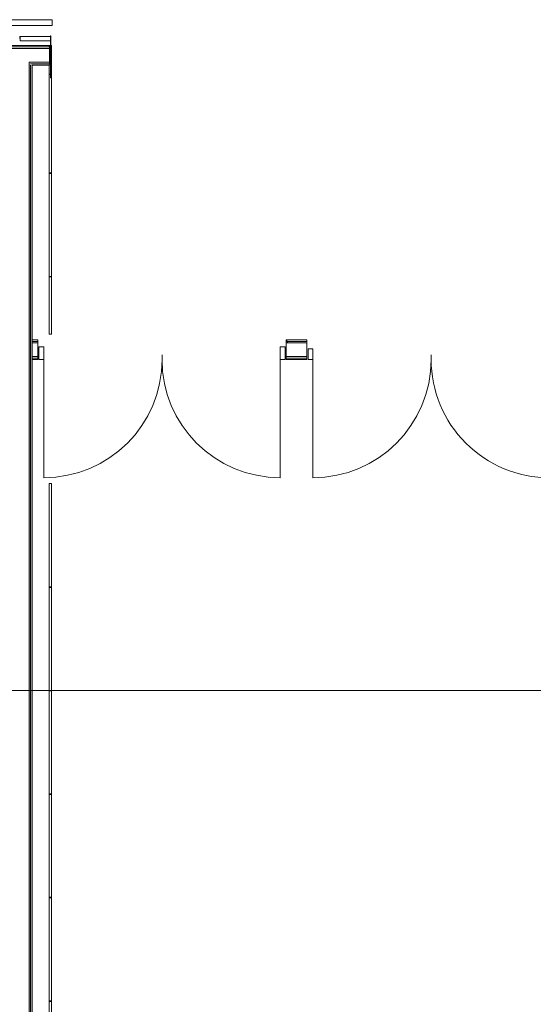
# Model space of a CAD drawing. Header units: millimetres. Extents: x 405189 to 603908, y 766722 to 946183.
# Tile 6 of 40: x 575920 to 580386, y 798545 to 807108. Entities that reach past the tile are written whole.
import ezdxf

# ---------------------------------------------------------------- set-up
doc = ezdxf.new("R2010")
doc.units = ezdxf.units.MM
for name, color, linetype, lineweight in [('A2-D', 1, 'Continuous', 5), ('A2-DOR', 1, 'Continuous', 5), ('A2312', 1, 'Continuous', 5), ('A24', 1, 'Continuous', 5), ('A281-1', 1, 'Continuous', 5), ('A822', 1, 'Continuous', 5)]:
    doc.layers.add(name, color=color, linetype=linetype, lineweight=lineweight)
pattern_1 = [(0.000387, (-230611.96, 401373.12), (406.399313, 101.602748), [33.528, -271.272, 33.528, -1896.872]), (0.000387, (-230611.96, 401373.12), (406.399313, 101.602748), [-338.328, -271.272, 33.528, -576.072, -1016]), (0.000387, (-230611.96, 401373.12), (406.399313, 101.602748), [-1219.2, 33.528, -271.272, 33.528, -677.672]), (0.000387, (-230611.96, 401373.12), (406.399313, 101.602748), [-1557.528, -169.672, 33.528, -474.472]), (120.000387, (-230459.56, 401423.92), (-291.190218, 301.150755), [33.528, -271.272, -1930.4]), (120.000387, (-230459.56, 401423.92), (-291.190218, 301.150755), [-304.8, 33.528, -271.272, -1625.6]), (120.000387, (-230459.56, 401423.92), (-291.190218, 301.150755), [-609.6, 33.528, -576.072, -1016]), (120.000387, (-230459.56, 401423.92), (-291.190218, 301.150755), [-1219.2, 33.528, -271.272, -711.2]), (120.000387, (-230459.56, 401423.92), (-291.190218, 301.150755), [-1524, 33.528, -169.672, -508]), (120.000387, (-230459.56, 401423.92), (-291.190218, 301.150755), [-1727.2, 33.528, -474.472]), (240.000387, (-230408.76, 401627.12), (-115.209095, -402.753503), [33.528, -271.272, -1930.4]), (240.000387, (-230408.76, 401627.12), (-115.209095, -402.753503), [-304.8, 33.528, -271.272, -1625.6]), (240.000387, (-230408.76, 401627.12), (-115.209095, -402.753503), [-609.6, 33.528, -576.072, -1016]), (240.000387, (-230408.76, 401627.12), (-115.209095, -402.753503), [-1219.2, 33.528, -271.272, -711.2]), (240.000387, (-230408.76, 401627.12), (-115.209095, -402.753503), [-1524, 33.528, -169.672, -508]), (240.000387, (-230408.76, 401627.12), (-115.209095, -402.753503), [-1727.2, 33.528, -474.472])]

# ---------------------------------------------------------------- blocks, each defined once
blk = doc.blocks.new('Railing - Railing-9394069-br003-h01-a-200-1-0001')
at = {"layer": 'A281-1'}
for p, q in [((764257.6, -588667.5), (760977.6, -588667.5)), ((760977.6, -588717.5), (760977.6, -588667.5)), ((764257.6, -588667.5), (764257.6, -588717.5)), ((760977.6, -588717.5), (764257.6, -588717.5))]:
    blk.add_line(p, q, dxfattribs=at)
blk = doc.blocks.new('A200 - Slagdør - Tofløyet - A244 - DI_LSO - 2140 x 2190 mm-28745118-br003-h01-a-200-1-0001')
at = {"layer": 'A2-D'}
for p, q in [((-1113.3, 24), (-1155.3, 24)), ((-1155.3, 24), (-1155.3, -85)), ((-1113.3, -85), (-1113.3, 24)), ((984.7, 24), (942.7, 24)), ((942.7, 24), (942.7, -85)), ((984.7, -85), (984.7, 24)), ((-1155.3, -85), (-1113.3, -85)), ((942.7, -85), (984.7, -85))]:
    blk.add_line(p, q, dxfattribs=at)
at = {"layer": 'A2-DOR'}
for p, q in [((-1113.3, -85), (-1113.3, -1113)), ((-85.3, -85), (-85.3, -45)), ((942.7, -85), (942.7, -1113))]:
    blk.add_line(p, q, dxfattribs=at)
for centre, start, end in [((-1113.3, -85), 270, 0), ((942.7, -85), 180, 270)]:
    blk.add_arc(centre, 1028, start, end, dxfattribs=at)
blk = doc.blocks.new('A200 - Slagdør - Tofløyet - A244 - DI_LSO - 2140 x 2190 mm-28745119-br003-h01-a-200-1-0001')
at = {"layer": 'A2-D'}
for p, q in [((-1155.3, -7), (-1155.3, 85)), ((-1155.3, 85), (-1113.3, 85)), ((-1113.3, 85), (-1113.3, -7)), ((942.7, -7), (942.7, 85)), ((942.7, 85), (984.7, 85)), ((984.7, 85), (984.7, -7)), ((-1113.3, -7), (-1155.3, -7)), ((984.7, -7), (942.7, -7))]:
    blk.add_line(p, q, dxfattribs=at)
at = {"layer": 'A2-DOR'}
for p, q in [((-1113.3, 85), (-1113.3, 1113)), ((942.7, 85), (942.7, 1113)), ((-85.3, 85), (-85.3, 45))]:
    blk.add_line(p, q, dxfattribs=at)
for centre, start, end in [((-1113.3, 85), 360, 90), ((942.7, 85), 90, 180)]:
    blk.add_arc(centre, 1028, start, end, dxfattribs=at)
blk = doc.blocks.new('System Panel - A246-T01 - Trespiler-45100904-br003-h01-a-200-1-0001')
at = {"layer": 'A2312'}
for p, q in [((131, 0), (-131, 0)), ((-131, 0), (-131, -40)), ((131, -40), (131, 0)), ((-131, -40), (131, -40))]:
    blk.add_line(p, q, dxfattribs=at)
blk = doc.blocks.new('Rectangular Mullion - A248-M03 kantbeskyt_ åpning 365-41681126-br003-h01-a-200-1-0001')
at = {"layer": 'A2312'}
h = blk.add_hatch(dxfattribs=at)
h.set_pattern_fill('FP_176', color=256, style=0, pattern_type=2)
h.set_pattern_definition([(315, (-806801.88, 405589.84), (251.44717, 251.44717), []), (315, (-806801.88, 405208.84), (251.44717, 251.44717), [])])
h.paths.add_polyline_path([(2.5, 360), (2.5, -5), (-2.5, -5), (-2.5, 360)])
for p, q in [((-2.5, 360), (2.5, 360)), ((-2.5, -5), (-2.5, 360)), ((2.5, 360), (2.5, -5)), ((2.5, -5), (-2.5, -5))]:
    blk.add_line(p, q, dxfattribs=at)
blk = doc.blocks.new('System Panel - A246-L01 - Laminatpanel-40145039-br003-h01-a-200-1-0001')
at = {"layer": 'A2312'}
for p, q in [((447.5, 0), (-447.5, 0)), ((-447.5, 0), (-447.5, -20)), ((447.5, -20), (447.5, 0)), ((-447.5, -20), (447.5, -20))]:
    blk.add_line(p, q, dxfattribs=at)
blk = doc.blocks.new('System Panel - A246-L01 - Laminatpanel-40145036-br003-h01-a-200-1-0001')
at = {"layer": 'A2312'}
for p, q in [((248.9, 0), (-248.9, 0)), ((-248.9, 0), (-248.9, -20)), ((-248.9, -20), (248.9, -20)), ((248.9, -20), (248.9, 0))]:
    blk.add_line(p, q, dxfattribs=at)
blk = doc.blocks.new('System Panel - A246-L01 - Laminatpanel-40076742-br003-h01-a-200-1-0001')
at = {"layer": 'A2312'}
for p, q in [((447.5, 0), (-447.5, 0)), ((-447.5, 0), (-447.5, -20)), ((447.5, -20), (447.5, 0)), ((-447.5, -20), (447.5, -20))]:
    blk.add_line(p, q, dxfattribs=at)
blk = doc.blocks.new('System Panel - A246-L01 - Laminatpanel-40145032-br003-h01-a-200-1-0001')
at = {"layer": 'A2312'}
for p, q in [((448.75, 0), (-448.75, 0)), ((448.75, -20), (448.75, 0)), ((-448.75, 0), (-448.75, -20)), ((-448.75, -20), (448.75, -20))]:
    blk.add_line(p, q, dxfattribs=at)
blk = doc.blocks.new('System Panel - A246-L01 - Laminatpanel-40177125-br003-h01-a-200-1-0001')
at = {"layer": 'A2312'}
for p, q in [((427.5, 0), (-427.5, 0)), ((-427.5, 0), (-427.5, -20)), ((427.5, -20), (427.5, 0)), ((-427.5, -20), (427.5, -20))]:
    blk.add_line(p, q, dxfattribs=at)
blk = doc.blocks.new('Rectangular Mullion - A246 - Fuge 5mm L09-41681129-br003-h01-a-200-1-0001')
at = {"layer": 'A2312'}
blk.add_hatch(color=256, dxfattribs=at).paths.add_polyline_path([(2.5, 20), (2.5, 0), (-2.5, 0), (-2.5, 20)])
for p, q in [((-2.5, 20), (2.5, 20)), ((-2.5, 0), (-2.5, 20)), ((2.5, 20), (2.5, 0)), ((2.5, 0), (-2.5, 0))]:
    blk.add_line(p, q, dxfattribs=at)
blk = doc.blocks.new('Rectangular Mullion - A246 - Fuge 5mm L09-40193498-br003-h01-a-200-1-0001')
at = {"layer": 'A2312'}
blk.add_hatch(color=256, dxfattribs=at).paths.add_polyline_path([(2.5, 0), (-2.5, 0), (-2.5, 20), (2.5, 20)])
for p, q in [((-2.5, 20), (2.5, 20)), ((-2.5, 0), (-2.5, 20)), ((2.5, 20), (2.5, 0)), ((2.5, 0), (-2.5, 0))]:
    blk.add_line(p, q, dxfattribs=at)
blk = doc.blocks.new('Rectangular Mullion - A246 - Fuge 5mm L09-40145034-br003-h01-a-200-1-0001')
at = {"layer": 'A2312'}
blk.add_hatch(color=256, dxfattribs=at).paths.add_polyline_path([(2.5, 0), (-2.5, 0), (-2.5, 20), (2.5, 20)])
for p, q in [((-2.5, 20), (2.5, 20)), ((-2.5, 0), (-2.5, 20)), ((2.5, 20), (2.5, 0)), ((2.5, 0), (-2.5, 0))]:
    blk.add_line(p, q, dxfattribs=at)
blk = doc.blocks.new('Rectangular Mullion - A246 - Fuge 5mm L09-39868700-br003-h01-a-200-1-0001')
at = {"layer": 'A2312'}
blk.add_hatch(color=256, dxfattribs=at).paths.add_polyline_path([(-2.5, 0), (-2.5, 20), (2.5, 20), (2.5, 0)])
for p, q in [((-2.5, 20), (2.5, 20)), ((-2.5, 0), (-2.5, 20)), ((2.5, 20), (2.5, 0)), ((2.5, 0), (-2.5, 0))]:
    blk.add_line(p, q, dxfattribs=at)
blk = doc.blocks.new('Rectangular Mullion - A246 - Fuge 5mm L09-39868698-br003-h01-a-200-1-0001')
at = {"layer": 'A2312'}
blk.add_hatch(color=256, dxfattribs=at).paths.add_polyline_path([(-2.5, 0), (-2.5, 20), (2.5, 20), (2.5, 0)])
for p, q in [((-2.5, 20), (2.5, 20)), ((-2.5, 0), (-2.5, 20)), ((2.5, 20), (2.5, 0)), ((2.5, 0), (-2.5, 0))]:
    blk.add_line(p, q, dxfattribs=at)
blk = doc.blocks.new('Rectangular Mullion - A246 - Fuge 5mm L09-40145047-br003-h01-a-200-1-0001')
at = {"layer": 'A2312'}
for p, q in [((458822.3, 848739), (459066.6, 848778.7)), ((458823.1, 848734.1), (458822.3, 848739)), ((458825.1, 848721.8), (458823.9, 848729.2)), ((459069.8, 848758.9), (458993.3, 848746.5))]:
    blk.add_line(p, q, dxfattribs=at)

msp = doc.modelspace()

# ---------------------------------------------------------------- hatches: boundary and pattern name
at = {"layer": 'A24'}
h = msp.add_hatch(dxfattribs=at)
h.set_pattern_fill('FP_1', color=256, angle=-99.22061, style=0, pattern_type=2)
h.set_pattern_definition(pattern_1)
h.paths.add_polyline_path([(576179.9, 806870.5), (576179.9, 806883), (576027.8, 806883), (576027.8, 806870.5)])
h = msp.add_hatch(dxfattribs=at)
h.set_pattern_fill('FP_1', color=256, angle=-99.22061, style=0, pattern_type=2)
h.set_pattern_definition(pattern_1)
h.paths.add_polyline_path([(576015.3, 791780.5), (576015.3, 791793), (576002.8, 791793), (576002.8, 791780.5)])
h.paths.add_polyline_path([(576002.8, 791805.5), (576015.3, 791805.5), (576015.3, 806725.5), (576002.8, 806725.5), (576002.8, 791818)])
h = msp.add_hatch(dxfattribs=at)
h.set_pattern_fill('FP_1', color=256, angle=-99.22061, style=0, pattern_type=2)
h.set_pattern_definition(pattern_1)
h.paths.add_polyline_path([(576027.8, 791793), (576027.8, 806713), (576015.3, 806713), (576015.3, 791793)])
h = msp.add_hatch(dxfattribs=at)
h.set_pattern_fill('FP_1', color=256, angle=-99.22061, style=0, pattern_type=2)
h.set_pattern_definition(pattern_1)
h.paths.add_polyline_path([(578417.8, 804310.1), (578417.8, 804322.6), (578237.8, 804322.6), (578237.8, 804310.1)])
h.paths.add_polyline_path([(576027.8, 804310.1), (576077.8, 804310.1), (576077.8, 804322.6), (576027.8, 804322.6), (576027.8, 804317.3)])
h.paths.add_polyline_path([(580577.8, 804310.1), (580627.8, 804310.1), (580627.8, 804322.6), (580577.8, 804322.6), (580577.8, 804317.3)])
h = msp.add_hatch(dxfattribs=at)
h.set_pattern_fill('FP_1', color=256, angle=-99.22061, style=0, pattern_type=2)
h.set_pattern_definition(pattern_1)
h.paths.add_polyline_path([(578417.8, 804297.6), (578417.8, 804310.1), (578237.8, 804310.1), (578237.8, 804297.6)])
h.paths.add_polyline_path([(580627.8, 804297.6), (580627.8, 804310.1), (580577.8, 804310.1), (580577.8, 804297.6)])
h.paths.add_polyline_path([(576027.8, 804297.6), (576077.8, 804297.6), (576077.8, 804310.1), (576027.8, 804310.1)])
h = msp.add_hatch(dxfattribs=at)
h.set_pattern_fill('FP_1', color=256, angle=-99.22061, style=0, pattern_type=2)
h.set_pattern_definition(pattern_1)
h.paths.add_polyline_path([(578417.8, 804165.1), (578417.8, 804177.6), (578237.8, 804177.6), (578237.8, 804165.1)])
h.paths.add_polyline_path([(580627.8, 804165.1), (580627.8, 804177.6), (580577.8, 804177.6), (580577.8, 804165.1)])
h.paths.add_polyline_path([(576077.8, 804165.1), (576077.8, 804177.6), (576027.8, 804177.6), (576027.8, 804165.1)])

# ---------------------------------------------------------------- linework, layer by layer
for p, q in [((576179.9, 806883), (572915.3, 806883)), ((572915.3, 806870.5), (576179.9, 806870.5)), ((572915.3, 806858), (576027.8, 806858)), ((576027.8, 806858), (576179.9, 806858)), ((576179.9, 806713), (576179.9, 806883)), ((576002.8, 806738), (576179.9, 806738)), ((576002.8, 806738), (576002.8, 791818)), ((576015.3, 806725.5), (576179.9, 806725.5)), ((576015.3, 806713), (576015.3, 791805.5)), ((576027.8, 791793), (576027.8, 806713)), ((576027.8, 806713), (576179.9, 806713)), ((576077.8, 804322.6), (576027.8, 804322.6)), ((576027.8, 804322.6), (576027.8, 804152.6)), ((576077.8, 804310.1), (576027.8, 804310.1)), ((576077.8, 804297.6), (576027.8, 804297.6)), ((576077.8, 804152.6), (576077.8, 804322.6)), ((578417.8, 804322.6), (578237.8, 804322.6)), ((578237.8, 804322.6), (578237.8, 804152.6)), ((578417.8, 804310.1), (578237.8, 804310.1)), ((578417.8, 804297.6), (578237.8, 804297.6)), ((578417.8, 804152.6), (578417.8, 804322.6)), ((576077.8, 804177.6), (576027.8, 804177.6)), ((576077.8, 804165.1), (576027.8, 804165.1)), ((578417.8, 804177.6), (578237.8, 804177.6)), ((578417.8, 804165.1), (578237.8, 804165.1)), ((576027.8, 804152.6), (576077.8, 804152.6)), ((578237.8, 804152.6), (578417.8, 804152.6))]:
    msp.add_line(p, q, dxfattribs=at)
at = {"layer": 'A822'}
msp.add_line((567890.5, 801273), (598544.2, 801273), dxfattribs=at)

# ---------------------------------------------------------------- block references
at = {"layer": 'A2-DOR'}
msp.add_blockref('A200 - Slagdør - Tofløyet - A244 - DI_LSO - 2140 x 2190 mm-28745118-br003-h01-a-200-1-0001', (577243.1, 804237.6), dxfattribs=at)
at = {"layer": 'A2-DOR', "rotation": 180.0000000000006}
msp.add_blockref('A200 - Slagdør - Tofløyet - A244 - DI_LSO - 2140 x 2190 mm-28745119-br003-h01-a-200-1-0001', (579412.5, 804237.6), dxfattribs=at)
at = {"layer": 'A2312', "extrusion": (0, 0, -1)}
for name, p, rotation in [('Rectangular Mullion - A246 - Fuge 5mm L09-41681129-br003-h01-a-200-1-0001', (-575922.8, 806963), 179.9999999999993), ('Rectangular Mullion - A248-M03 kantbeskyt_ åpning 365-41681126-br003-h01-a-200-1-0001', (-576189.9, 806963), 179.9999999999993), ('Rectangular Mullion - A246 - Fuge 5mm L09-40193498-br003-h01-a-200-1-0001', (-576197.4, 806633), 270), ('Rectangular Mullion - A246 - Fuge 5mm L09-40145034-br003-h01-a-200-1-0001', (-576197.4, 805773), 270), ('Rectangular Mullion - A246 - Fuge 5mm L09-40145034-br003-h01-a-200-1-0001', (-576197.4, 804873), 270), ('Rectangular Mullion - A246 - Fuge 5mm L09-39868700-br003-h01-a-200-1-0001', (-576197.4, 802173), 270), ('Rectangular Mullion - A246 - Fuge 5mm L09-39868698-br003-h01-a-200-1-0001', (-576197.4, 801273), 270), ('Rectangular Mullion - A246 - Fuge 5mm L09-39868698-br003-h01-a-200-1-0001', (-576197.4, 800373), 270), ('Rectangular Mullion - A246 - Fuge 5mm L09-39868700-br003-h01-a-200-1-0001', (-576197.4, 799473), 270), ('Rectangular Mullion - A246 - Fuge 5mm L09-39868698-br003-h01-a-200-1-0001', (-576197.4, 798573), 270)]:
    msp.add_blockref(name, p, dxfattribs=dict(at, rotation=rotation))
at = {"layer": 'A2312'}
msp.add_blockref('System Panel - A246-T01 - Trespiler-45100904-br003-h01-a-200-1-0001', (576056.4, 806963), dxfattribs=at)
for name, p, rotation in [('Rectangular Mullion - A246 - Fuge 5mm L09-40145047-br003-h01-a-200-1-0001', (-188054.8, 1395775.4), 260.7793874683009), ('System Panel - A246-L01 - Laminatpanel-40177125-br003-h01-a-200-1-0001', (576197.4, 806203), 270), ('System Panel - A246-L01 - Laminatpanel-40145039-br003-h01-a-200-1-0001', (576197.4, 805323), 270), ('System Panel - A246-L01 - Laminatpanel-40145036-br003-h01-a-200-1-0001', (576197.4, 804621.5), 270), ('System Panel - A246-L01 - Laminatpanel-40145032-br003-h01-a-200-1-0001', (576197.4, 802624.2), 270), ('System Panel - A246-L01 - Laminatpanel-40076742-br003-h01-a-200-1-0001', (576197.4, 801723), 270), ('System Panel - A246-L01 - Laminatpanel-40076742-br003-h01-a-200-1-0001', (576197.4, 800823), 270), ('System Panel - A246-L01 - Laminatpanel-40076742-br003-h01-a-200-1-0001', (576197.4, 799923), 270), ('System Panel - A246-L01 - Laminatpanel-40076742-br003-h01-a-200-1-0001', (576197.4, 799023), 270), ('System Panel - A246-L01 - Laminatpanel-40076742-br003-h01-a-200-1-0001', (576197.4, 798123), 270)]:
    msp.add_blockref(name, p, dxfattribs=dict(at, rotation=rotation))
at = {"layer": 'A281-1'}
msp.add_blockref('Railing - Railing-9394069-br003-h01-a-200-1-0001', (-188054.8, 1395775.4), dxfattribs=at)

doc.saveas('drawing.dxf')
